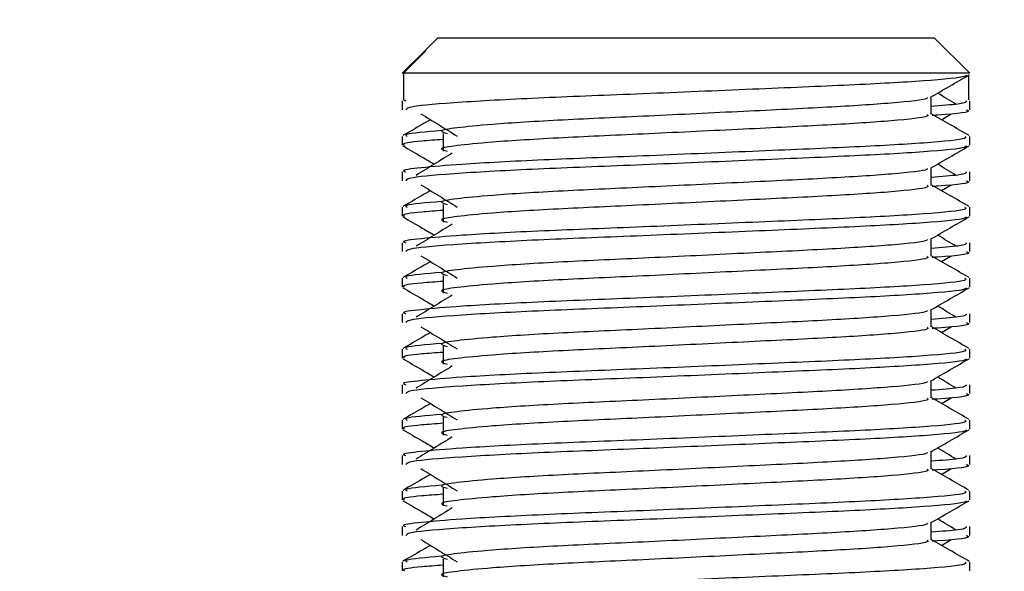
# Model space of a CAD drawing. Header units: millimetres. Extents: x 0 to 420, y 0 to 297.
# Tile 74 of 81: x 325.61 to 328.51, y 185.06 to 186.68. Entities that reach past the tile are written whole.
import ezdxf

# ---------------------------------------------------------------- set-up
doc = ezdxf.new("R2010")
doc.units = ezdxf.units.MM
doc.layers.add('QUOTE', color=174, linetype='Continuous')
doc.styles.add('SLDTEXTSTYLE3', font='TXT', dxfattribs={"width": 0.75})
doc.dimstyles.new('SLDDIMSTYLE0', dxfattribs={"dimtxt": 3, "dimasz": 3, "dimexe": 0, "dimexo": 0.0625, "dimgap": 0.75, "dimtad": 1, "dimlfac": 9.583032, "dimrnd": 1e-09, "dimzin": 12, "dimdsep": 46, "dimtxsty": 'SLDTEXTSTYLE3', "dimsah": 1, "dimcen": 0.09, "dimadec": 0, "dimazin": 3, "dimtfac": 1, "dimtdec": 3, "dimtofl": 0, "dimtmove": 0, "dimatfit": 3, "dimfxl": 0, "dimfrac": 2, "dimtolj": 1, "dimtzin": 12, "dimarcsym": 0})

# ---------------------------------------------------------------- blocks, each defined once
blk = doc.blocks.new('_D_2')
at = {"layer": 'QUOTE'}
for p, q in [((322.7898, 261.1457), (348.4196, 261.1457)), ((346.4196, 166.2801), (346.4196, 261.1457)), ((335.7879, 166.2801), (348.4196, 166.2801))]:
    blk.add_line(p, q, dxfattribs=at)
for points in [[(346.4196, 261.1457), (345.9196, 258.1457), (346.9196, 258.1457)], [(346.4196, 166.2801), (346.9196, 169.2801), (345.9196, 169.2801)]]:
    blk.add_solid(points, dxfattribs=at)
at = {"layer": 'QUOTE', "insert": (342.5524, 208.7254), "char_height": 3, "attachment_point": 1, "rotation": 90, "style": 'SLDTEXTSTYLE3'}
blk.add_mtext('909,1', dxfattribs=at)

msp = doc.modelspace()

# ---------------------------------------------------------------- linework, layer by layer
at = {"color": 7, "linetype": 'Continuous', "lineweight": 25}
for p, q in [((326.8421, 186.6286), (326.8022, 186.5887)), ((326.8421, 186.6286), (327.6359, 186.6286)), ((327.6359, 186.6286), (328.303, 186.6286)), ((328.4074, 186.5243), (328.303, 186.6286)), ((326.8022, 186.5887), (326.7378, 186.5243)), ((326.7409, 186.5243), (326.8068, 186.5904)), ((326.8023, 186.5887), (326.8068, 186.5904)), ((326.7409, 186.5243), (326.7378, 186.5243)), ((326.7397, 186.5194), (326.7409, 186.5187)), ((326.7409, 186.5243), (326.7409, 186.446)), ((328.4074, 186.5243), (326.7409, 186.5243)), ((328.4042, 186.5187), (328.4042, 186.446)), ((326.7378, 186.4432), (326.7378, 186.4172)), ((326.7409, 186.446), (326.7482, 186.4432)), ((328.2944, 186.4042), (328.2944, 186.4551)), ((328.4074, 186.4172), (328.4074, 186.4432)), ((328.3245, 186.3879), (328.3524, 186.405)), ((326.8579, 186.3474), (326.8579, 186.2952)), ((326.7378, 186.3388), (326.7378, 186.3128)), ((328.4074, 186.3128), (328.4074, 186.3388)), ((326.7378, 186.2345), (326.7378, 186.2085)), ((328.2944, 186.1955), (328.2944, 186.2464)), ((328.4074, 186.2085), (328.4074, 186.2345)), ((328.3245, 186.1792), (328.3524, 186.1963)), ((326.8579, 186.1387), (326.8579, 186.0865)), ((326.7378, 186.1301), (326.7378, 186.1041)), ((328.4074, 186.1041), (328.4074, 186.1301)), ((326.7378, 186.0258), (326.7378, 185.9998)), ((328.2944, 185.9868), (328.2944, 186.0377)), ((328.4074, 185.9998), (328.4074, 186.0258)), ((328.3245, 185.9705), (328.3524, 185.9876)), ((326.7378, 185.9214), (326.7378, 185.8954)), ((326.8579, 185.93), (326.8579, 185.8778)), ((328.4074, 185.8954), (328.4074, 185.9214)), ((328.2944, 185.7781), (328.2944, 185.829)), ((326.7378, 185.8171), (326.7378, 185.7911)), ((328.4074, 185.7911), (328.4074, 185.8171)), ((328.3245, 185.7618), (328.3524, 185.7789)), ((326.7378, 185.7127), (326.7378, 185.6867)), ((326.8579, 185.7213), (326.8579, 185.6691)), ((328.4074, 185.6867), (328.4074, 185.7127)), ((328.2944, 185.5694), (328.2944, 185.6203)), ((326.7378, 185.6084), (326.7378, 185.5824)), ((328.4074, 185.5824), (328.4074, 185.6084)), ((328.3245, 185.5531), (328.3524, 185.5702)), ((326.7378, 185.504), (326.7378, 185.478)), ((326.8579, 185.5126), (326.8579, 185.4604)), ((328.4074, 185.478), (328.4074, 185.504)), ((326.7378, 185.3997), (326.7378, 185.3737)), ((328.2944, 185.3607), (328.2944, 185.4116)), ((328.4074, 185.3737), (328.4074, 185.3997)), ((328.3245, 185.3444), (328.3524, 185.3615)), ((326.8579, 185.3039), (326.8579, 185.2517)), ((326.7378, 185.2953), (326.7378, 185.2693)), ((328.4074, 185.2693), (328.4074, 185.2953)), ((326.7378, 185.191), (326.7378, 185.1649)), ((328.2944, 185.152), (328.2944, 185.2029)), ((328.4074, 185.1649), (328.4074, 185.191)), ((328.3245, 185.1357), (328.3524, 185.1528)), ((326.8579, 185.0952), (326.8579, 185.043)), ((326.7378, 185.0866), (326.7378, 185.0606)), ((328.4074, 185.0606), (328.4074, 185.0866))]:
    msp.add_line(p, q, dxfattribs=at)
for points, knots in [([(328.3974, 186.5192), (328.3968, 186.5179), (328.3941, 186.5125), (328.2862, 186.5017), (328.0656, 186.4896), (327.7695, 186.4774), (327.4474, 186.4636), (327.1412, 186.4521), (326.9003, 186.4392), (326.755, 186.4269), (326.7505, 186.42), (326.7486, 186.4172)], [0, 0, 0, 0, 0.0399117, 0.1661575, 0.2890582, 0.4118359, 0.5381002, 0.6595169, 0.7839817, 0.9096926, 1, 1, 1, 1]), ([(328.2922, 186.4538), (328.311, 186.4648), (328.3488, 186.4866), (328.3865, 186.5085), (328.4054, 186.5194)], [0, 0, 0, 0, 0.499936, 1, 1, 1, 1]), ([(328.3669, 186.4329), (328.3491, 186.4438), (328.3312, 186.4548), (328.3132, 186.4658), (328.313, 186.4659)], [0, 0, 0, 0, 0.989832, 1, 1, 1, 1]), ([(328.2816, 186.4537), (328.2825, 186.4525), (328.2863, 186.4472), (328.188, 186.4365), (327.9993, 186.4243), (327.7428, 186.4122), (327.4642, 186.3984), (327.2003, 186.3869), (327.0054, 186.375), (326.893, 186.3637), (326.8405, 186.3554), (326.861, 186.3497), (326.8701, 186.3472)], [0, 0, 0, 0, 0.035107, 0.156135, 0.273953, 0.391653, 0.512699, 0.629093, 0.748412, 0.840135, 0.92875, 1, 1, 1, 1]), ([(328.3969, 186.4432), (328.3974, 186.4401), (328.3982, 186.4348), (328.3246, 186.4291), (328.2944, 186.4267)], [0, 0, 0, 0, 0.590683, 1, 1, 1, 1]), ([(326.7927, 186.405), (326.8105, 186.3941), (326.8461, 186.3723), (326.8816, 186.3505), (326.8993, 186.3397)], [0, 0, 0, 0, 0.500011, 1, 1, 1, 1]), ([(328.2819, 186.4041), (328.2842, 186.4021), (328.2911, 186.396), (328.1895, 186.3843), (327.999, 186.3722), (327.7429, 186.36), (327.4642, 186.3462), (327.2004, 186.3347), (327.0054, 186.3229), (326.893, 186.3115), (326.8406, 186.3032), (326.861, 186.2976), (326.8701, 186.2951)], [0, 0, 0, 0, 0.059132, 0.177163, 0.292064, 0.406849, 0.524898, 0.638409, 0.754774, 0.844226, 0.930647, 1, 1, 1, 1]), ([(328.4058, 186.3409), (328.3869, 186.3518), (328.3498, 186.3733), (328.3127, 186.3948), (328.2944, 186.4053)], [0, 0, 0, 0, 0.508368, 1, 1, 1, 1]), ([(328.3966, 186.4172), (328.3996, 186.4162), (328.4152, 186.4112), (328.375, 186.405), (328.3021, 186.4003), (328.2967, 186.3999)], [0, 0, 0, 0, 0.18373, 0.938556, 1, 1, 1, 1]), ([(326.8206, 186.3879), (326.8124, 186.3832), (326.7853, 186.3675), (326.7582, 186.3518), (326.7393, 186.3409)], [0, 0, 0, 0, 0.3033381, 1, 1, 1, 1]), ([(326.8533, 186.3559), (326.8081, 186.352), (326.7387, 186.3461), (326.7487, 186.3407), (326.7522, 186.3388)], [0, 0, 0, 0, 0.651043, 1, 1, 1, 1]), ([(328.3929, 186.3388), (328.3955, 186.3368), (328.4034, 186.3308), (328.286, 186.3191), (328.0657, 186.3069), (327.7695, 186.2948), (327.4471, 186.281), (327.1423, 186.2695), (326.9158, 186.2576), (326.7889, 186.2463), (326.7309, 186.2395), (326.7449, 186.2354), (326.7482, 186.2345)], [0, 0, 0, 0, 0.061077, 0.184512, 0.304677, 0.424721, 0.548174, 0.666888, 0.788581, 0.882129, 0.97251, 1, 1, 1, 1]), ([(326.8579, 186.3296), (326.8357, 186.328), (326.7675, 186.323), (326.735, 186.3177), (326.7429, 186.3137), (326.7447, 186.3128)], [0, 0, 0, 0, 0.270543, 0.831179, 1, 1, 1, 1]), ([(326.7397, 186.3107), (326.7586, 186.2997), (326.7894, 186.2819), (326.8202, 186.2641), (326.8321, 186.2572)], [0, 0, 0, 0, 0.61317, 1, 1, 1, 1]), ([(328.3974, 186.3105), (328.3968, 186.3092), (328.3941, 186.3038), (328.2862, 186.293), (328.0656, 186.2809), (327.7695, 186.2687), (327.4474, 186.2549), (327.1412, 186.2434), (326.9003, 186.2305), (326.755, 186.2182), (326.7505, 186.2113), (326.7486, 186.2085)], [0, 0, 0, 0, 0.039912, 0.166158, 0.289058, 0.411836, 0.5381, 0.659517, 0.783982, 0.909693, 1, 1, 1, 1]), ([(326.8849, 186.2896), (326.8671, 186.2787), (326.8315, 186.2569), (326.796, 186.2351), (326.7783, 186.2242)], [0, 0, 0, 0, 0.49999, 1, 1, 1, 1]), ([(328.2922, 186.2451), (328.311, 186.256), (328.3488, 186.2779), (328.3865, 186.2997), (328.4054, 186.3107)], [0, 0, 0, 0, 0.499936, 1, 1, 1, 1]), ([(328.3669, 186.2242), (328.3491, 186.2351), (328.3312, 186.2461), (328.3132, 186.2571), (328.313, 186.2572)], [0, 0, 0, 0, 0.989832, 1, 1, 1, 1]), ([(328.2816, 186.245), (328.2825, 186.2438), (328.2863, 186.2385), (328.188, 186.2278), (327.9993, 186.2156), (327.7428, 186.2035), (327.4642, 186.1897), (327.2003, 186.1782), (327.0054, 186.1663), (326.893, 186.155), (326.8405, 186.1467), (326.861, 186.141), (326.8701, 186.1385)], [0, 0, 0, 0, 0.035107, 0.156135, 0.273953, 0.391653, 0.512699, 0.629093, 0.748412, 0.840135, 0.92875, 1, 1, 1, 1]), ([(328.3969, 186.2345), (328.3974, 186.2314), (328.3982, 186.2261), (328.3246, 186.2204), (328.2944, 186.218)], [0, 0, 0, 0, 0.590683, 1, 1, 1, 1]), ([(326.7927, 186.1963), (326.8105, 186.1854), (326.8461, 186.1636), (326.8816, 186.1418), (326.8993, 186.131)], [0, 0, 0, 0, 0.500011, 1, 1, 1, 1]), ([(328.2819, 186.1954), (328.2842, 186.1934), (328.2911, 186.1873), (328.1895, 186.1756), (327.999, 186.1635), (327.7429, 186.1513), (327.4642, 186.1375), (327.2004, 186.126), (327.0054, 186.1142), (326.893, 186.1028), (326.8406, 186.0945), (326.861, 186.0889), (326.8701, 186.0864)], [0, 0, 0, 0, 0.059132, 0.1771634, 0.2920638, 0.4068492, 0.5248979, 0.6384095, 0.7547738, 0.8442256, 0.9306466, 1, 1, 1, 1]), ([(328.4058, 186.1322), (328.3869, 186.1431), (328.3498, 186.1646), (328.3127, 186.1861), (328.2944, 186.1966)], [0, 0, 0, 0, 0.508368, 1, 1, 1, 1]), ([(328.3966, 186.2085), (328.3996, 186.2075), (328.4152, 186.2025), (328.375, 186.1963), (328.3021, 186.1916), (328.2967, 186.1912)], [0, 0, 0, 0, 0.18373, 0.938556, 1, 1, 1, 1]), ([(326.8206, 186.1792), (326.8124, 186.1745), (326.7853, 186.1588), (326.7582, 186.1431), (326.7393, 186.1322)], [0, 0, 0, 0, 0.303338, 1, 1, 1, 1]), ([(326.8533, 186.1472), (326.8081, 186.1433), (326.7387, 186.1374), (326.7487, 186.132), (326.7522, 186.1301)], [0, 0, 0, 0, 0.651043, 1, 1, 1, 1]), ([(328.3929, 186.1301), (328.3955, 186.1281), (328.4034, 186.1221), (328.286, 186.1104), (328.0657, 186.0982), (327.7695, 186.0861), (327.4471, 186.0723), (327.1423, 186.0608), (326.9158, 186.0489), (326.7889, 186.0376), (326.7309, 186.0308), (326.7449, 186.0267), (326.7482, 186.0258)], [0, 0, 0, 0, 0.061077, 0.184512, 0.304677, 0.424721, 0.548174, 0.666888, 0.788581, 0.882129, 0.97251, 1, 1, 1, 1]), ([(326.8579, 186.1209), (326.8357, 186.1193), (326.7675, 186.1143), (326.735, 186.109), (326.7429, 186.105), (326.7447, 186.1041)], [0, 0, 0, 0, 0.270543, 0.831179, 1, 1, 1, 1]), ([(326.7397, 186.102), (326.7586, 186.091), (326.7894, 186.0732), (326.8202, 186.0554), (326.8321, 186.0485)], [0, 0, 0, 0, 0.61317, 1, 1, 1, 1]), ([(328.3974, 186.1018), (328.3968, 186.1005), (328.3941, 186.0951), (328.2862, 186.0843), (328.0656, 186.0722), (327.7695, 186.06), (327.4474, 186.0462), (327.1412, 186.0347), (326.9003, 186.0218), (326.755, 186.0095), (326.7505, 186.0026), (326.7486, 185.9998)], [0, 0, 0, 0, 0.0399117, 0.1661575, 0.2890582, 0.4118359, 0.5381002, 0.6595169, 0.7839817, 0.9096926, 1, 1, 1, 1]), ([(326.8849, 186.0809), (326.8671, 186.07), (326.8315, 186.0482), (326.796, 186.0264), (326.7783, 186.0155)], [0, 0, 0, 0, 0.49999, 1, 1, 1, 1]), ([(328.2922, 186.0364), (328.311, 186.0473), (328.3488, 186.0692), (328.3865, 186.091), (328.4054, 186.102)], [0, 0, 0, 0, 0.499936, 1, 1, 1, 1]), ([(328.2816, 186.0363), (328.2825, 186.0351), (328.2863, 186.0298), (328.188, 186.0191), (327.9993, 186.0069), (327.7428, 185.9948), (327.4642, 185.981), (327.2003, 185.9695), (327.0054, 185.9576), (326.893, 185.9463), (326.8405, 185.938), (326.861, 185.9323), (326.8701, 185.9298)], [0, 0, 0, 0, 0.035107, 0.156135, 0.273953, 0.391653, 0.512699, 0.629093, 0.748412, 0.840135, 0.92875, 1, 1, 1, 1]), ([(328.3969, 186.0258), (328.3974, 186.0227), (328.3982, 186.0174), (328.3246, 186.0116), (328.2944, 186.0093)], [0, 0, 0, 0, 0.590683, 1, 1, 1, 1]), ([(328.3669, 186.0155), (328.3491, 186.0264), (328.3312, 186.0374), (328.3132, 186.0484), (328.313, 186.0485)], [0, 0, 0, 0, 0.989832, 1, 1, 1, 1]), ([(328.3966, 185.9998), (328.3996, 185.9988), (328.4152, 185.9938), (328.375, 185.9876), (328.3021, 185.9829), (328.2967, 185.9825)], [0, 0, 0, 0, 0.18373, 0.938556, 1, 1, 1, 1]), ([(326.8206, 185.9705), (326.8124, 185.9657), (326.7853, 185.9501), (326.7582, 185.9344), (326.7393, 185.9235)], [0, 0, 0, 0, 0.3033381, 1, 1, 1, 1]), ([(326.7927, 185.9876), (326.8105, 185.9767), (326.8461, 185.9549), (326.8816, 185.9331), (326.8993, 185.9222)], [0, 0, 0, 0, 0.500011, 1, 1, 1, 1]), ([(328.2819, 185.9867), (328.2842, 185.9847), (328.2911, 185.9786), (328.1895, 185.9669), (327.999, 185.9548), (327.7429, 185.9426), (327.4642, 185.9288), (327.2004, 185.9173), (327.0054, 185.9054), (326.893, 185.8941), (326.8406, 185.8858), (326.861, 185.8802), (326.8701, 185.8777)], [0, 0, 0, 0, 0.059132, 0.177163, 0.292064, 0.406849, 0.524898, 0.638409, 0.754774, 0.844226, 0.930647, 1, 1, 1, 1]), ([(328.4058, 185.9235), (328.3869, 185.9344), (328.3498, 185.9559), (328.3127, 185.9774), (328.2944, 185.9879)], [0, 0, 0, 0, 0.508368, 1, 1, 1, 1]), ([(326.8533, 185.9385), (326.8081, 185.9346), (326.7387, 185.9287), (326.7487, 185.9233), (326.7522, 185.9214)], [0, 0, 0, 0, 0.651043, 1, 1, 1, 1]), ([(328.3929, 185.9214), (328.3955, 185.9194), (328.4034, 185.9134), (328.286, 185.9017), (328.0657, 185.8895), (327.7695, 185.8774), (327.4471, 185.8636), (327.1423, 185.8521), (326.9158, 185.8402), (326.7889, 185.8289), (326.7309, 185.8221), (326.7449, 185.818), (326.7482, 185.8171)], [0, 0, 0, 0, 0.061077, 0.184512, 0.304677, 0.424721, 0.548174, 0.666888, 0.788581, 0.882129, 0.97251, 1, 1, 1, 1]), ([(326.8579, 185.9122), (326.8357, 185.9106), (326.7675, 185.9056), (326.735, 185.9003), (326.7429, 185.8963), (326.7447, 185.8954)], [0, 0, 0, 0, 0.270543, 0.831179, 1, 1, 1, 1]), ([(326.7397, 185.8933), (326.7586, 185.8823), (326.7894, 185.8645), (326.8202, 185.8467), (326.8321, 185.8398)], [0, 0, 0, 0, 0.61317, 1, 1, 1, 1]), ([(328.3974, 185.8931), (328.3968, 185.8918), (328.3941, 185.8864), (328.2862, 185.8756), (328.0656, 185.8635), (327.7695, 185.8513), (327.4474, 185.8375), (327.1412, 185.826), (326.9003, 185.8131), (326.755, 185.8008), (326.7505, 185.7939), (326.7486, 185.7911)], [0, 0, 0, 0, 0.039912, 0.166158, 0.289058, 0.411836, 0.5381, 0.659517, 0.783982, 0.909693, 1, 1, 1, 1]), ([(328.2922, 185.8277), (328.311, 185.8386), (328.3488, 185.8605), (328.3865, 185.8823), (328.4054, 185.8933)], [0, 0, 0, 0, 0.499936, 1, 1, 1, 1]), ([(326.8849, 185.8722), (326.8671, 185.8613), (326.8315, 185.8395), (326.796, 185.8177), (326.7783, 185.8068)], [0, 0, 0, 0, 0.49999, 1, 1, 1, 1]), ([(328.2816, 185.8276), (328.2825, 185.8264), (328.2863, 185.8211), (328.188, 185.8104), (327.9993, 185.7982), (327.7428, 185.7861), (327.4642, 185.7723), (327.2003, 185.7608), (327.0054, 185.7489), (326.893, 185.7376), (326.8405, 185.7293), (326.861, 185.7236), (326.8701, 185.7211)], [0, 0, 0, 0, 0.035107, 0.156135, 0.273953, 0.391653, 0.512699, 0.629093, 0.748412, 0.840135, 0.92875, 1, 1, 1, 1]), ([(328.3669, 185.8068), (328.3491, 185.8177), (328.3312, 185.8287), (328.3132, 185.8397), (328.313, 185.8398)], [0, 0, 0, 0, 0.9898318, 1, 1, 1, 1]), ([(328.3969, 185.8171), (328.3974, 185.814), (328.3982, 185.8087), (328.3246, 185.8029), (328.2944, 185.8006)], [0, 0, 0, 0, 0.590683, 1, 1, 1, 1]), ([(328.3966, 185.7911), (328.3996, 185.7901), (328.4152, 185.7851), (328.375, 185.7789), (328.3021, 185.7742), (328.2967, 185.7738)], [0, 0, 0, 0, 0.18373, 0.938556, 1, 1, 1, 1]), ([(326.8206, 185.7618), (326.8124, 185.757), (326.7853, 185.7414), (326.7582, 185.7257), (326.7393, 185.7148)], [0, 0, 0, 0, 0.303338, 1, 1, 1, 1]), ([(326.7927, 185.7789), (326.8105, 185.768), (326.8461, 185.7462), (326.8816, 185.7244), (326.8993, 185.7135)], [0, 0, 0, 0, 0.500011, 1, 1, 1, 1]), ([(328.2819, 185.778), (328.2842, 185.776), (328.2911, 185.7699), (328.1895, 185.7582), (327.999, 185.7461), (327.7429, 185.7339), (327.4642, 185.7201), (327.2004, 185.7086), (327.0054, 185.6967), (326.893, 185.6854), (326.8406, 185.6771), (326.861, 185.6715), (326.8701, 185.669)], [0, 0, 0, 0, 0.059132, 0.177163, 0.292064, 0.406849, 0.524898, 0.638409, 0.754774, 0.844226, 0.930647, 1, 1, 1, 1]), ([(328.4058, 185.7148), (328.3869, 185.7257), (328.3498, 185.7472), (328.3127, 185.7687), (328.2944, 185.7792)], [0, 0, 0, 0, 0.508368, 1, 1, 1, 1]), ([(328.3929, 185.7127), (328.3955, 185.7107), (328.4034, 185.7046), (328.286, 185.693), (328.0657, 185.6808), (327.7695, 185.6687), (327.4471, 185.6549), (327.1423, 185.6434), (326.9158, 185.6315), (326.7889, 185.6202), (326.7309, 185.6134), (326.7449, 185.6093), (326.7482, 185.6084)], [0, 0, 0, 0, 0.061077, 0.184512, 0.304677, 0.424721, 0.548174, 0.666888, 0.788581, 0.882129, 0.97251, 1, 1, 1, 1]), ([(326.8579, 185.7035), (326.8357, 185.7019), (326.7675, 185.6969), (326.735, 185.6916), (326.7429, 185.6876), (326.7447, 185.6867)], [0, 0, 0, 0, 0.270543, 0.831179, 1, 1, 1, 1]), ([(326.8533, 185.7298), (326.8081, 185.7259), (326.7387, 185.72), (326.7487, 185.7146), (326.7522, 185.7127)], [0, 0, 0, 0, 0.651043, 1, 1, 1, 1]), ([(326.7397, 185.6846), (326.7586, 185.6736), (326.7894, 185.6558), (326.8202, 185.638), (326.8321, 185.6311)], [0, 0, 0, 0, 0.61317, 1, 1, 1, 1]), ([(328.3974, 185.6844), (328.3968, 185.6831), (328.3941, 185.6777), (328.2862, 185.6669), (328.0656, 185.6548), (327.7695, 185.6426), (327.4474, 185.6288), (327.1412, 185.6173), (326.9003, 185.6044), (326.755, 185.5921), (326.7505, 185.5852), (326.7486, 185.5824)], [0, 0, 0, 0, 0.039912, 0.166158, 0.289058, 0.411836, 0.5381, 0.659517, 0.783982, 0.909693, 1, 1, 1, 1]), ([(328.2922, 185.619), (328.311, 185.6299), (328.3488, 185.6518), (328.3865, 185.6736), (328.4054, 185.6846)], [0, 0, 0, 0, 0.499936, 1, 1, 1, 1]), ([(326.8849, 185.6635), (326.8671, 185.6526), (326.8315, 185.6308), (326.796, 185.609), (326.7783, 185.5981)], [0, 0, 0, 0, 0.49999, 1, 1, 1, 1]), ([(328.2816, 185.6189), (328.2825, 185.6177), (328.2863, 185.6124), (328.188, 185.6017), (327.9993, 185.5895), (327.7428, 185.5774), (327.4642, 185.5636), (327.2003, 185.5521), (327.0054, 185.5402), (326.893, 185.5289), (326.8405, 185.5206), (326.861, 185.5149), (326.8701, 185.5124)], [0, 0, 0, 0, 0.035107, 0.156135, 0.273953, 0.391653, 0.512699, 0.629093, 0.748412, 0.840135, 0.92875, 1, 1, 1, 1]), ([(328.3669, 185.5981), (328.3491, 185.609), (328.3312, 185.62), (328.3132, 185.631), (328.313, 185.6311)], [0, 0, 0, 0, 0.989832, 1, 1, 1, 1]), ([(328.3969, 185.6084), (328.3974, 185.6053), (328.3982, 185.6), (328.3246, 185.5942), (328.2944, 185.5919)], [0, 0, 0, 0, 0.590683, 1, 1, 1, 1]), ([(326.7927, 185.5702), (326.8105, 185.5593), (326.8461, 185.5375), (326.8816, 185.5157), (326.8993, 185.5048)], [0, 0, 0, 0, 0.500011, 1, 1, 1, 1]), ([(328.2819, 185.5693), (328.2842, 185.5673), (328.2911, 185.5612), (328.1895, 185.5495), (327.999, 185.5374), (327.7429, 185.5252), (327.4642, 185.5114), (327.2004, 185.4999), (327.0054, 185.488), (326.893, 185.4767), (326.8406, 185.4684), (326.861, 185.4628), (326.8701, 185.4603)], [0, 0, 0, 0, 0.059132, 0.177163, 0.292064, 0.406849, 0.524898, 0.638409, 0.754774, 0.844226, 0.930647, 1, 1, 1, 1]), ([(328.4058, 185.5061), (328.3869, 185.517), (328.3498, 185.5385), (328.3127, 185.56), (328.2944, 185.5705)], [0, 0, 0, 0, 0.508368, 1, 1, 1, 1]), ([(328.3966, 185.5824), (328.3996, 185.5814), (328.4152, 185.5764), (328.375, 185.5702), (328.3021, 185.5655), (328.2967, 185.5651)], [0, 0, 0, 0, 0.18373, 0.938556, 1, 1, 1, 1]), ([(326.8206, 185.5531), (326.8124, 185.5483), (326.7853, 185.5327), (326.7582, 185.517), (326.7393, 185.5061)], [0, 0, 0, 0, 0.303338, 1, 1, 1, 1]), ([(328.3929, 185.504), (328.3955, 185.502), (328.4034, 185.4959), (328.286, 185.4843), (328.0657, 185.4721), (327.7695, 185.46), (327.4471, 185.4462), (327.1423, 185.4347), (326.9158, 185.4228), (326.7889, 185.4115), (326.7309, 185.4047), (326.7449, 185.4006), (326.7482, 185.3997)], [0, 0, 0, 0, 0.061077, 0.184512, 0.304677, 0.424721, 0.548174, 0.666888, 0.788581, 0.882129, 0.97251, 1, 1, 1, 1]), ([(326.8533, 185.5211), (326.8081, 185.5172), (326.7387, 185.5113), (326.7487, 185.5059), (326.7522, 185.504)], [0, 0, 0, 0, 0.651043, 1, 1, 1, 1]), ([(326.7397, 185.4759), (326.7586, 185.4649), (326.7894, 185.4471), (326.8202, 185.4293), (326.8321, 185.4224)], [0, 0, 0, 0, 0.61317, 1, 1, 1, 1]), ([(326.8579, 185.4948), (326.8357, 185.4932), (326.7675, 185.4882), (326.735, 185.4829), (326.7429, 185.4789), (326.7447, 185.478)], [0, 0, 0, 0, 0.270543, 0.831179, 1, 1, 1, 1]), ([(328.3974, 185.4757), (328.3968, 185.4744), (328.3941, 185.469), (328.2862, 185.4582), (328.0656, 185.4461), (327.7695, 185.4339), (327.4474, 185.4201), (327.1412, 185.4086), (326.9003, 185.3957), (326.755, 185.3834), (326.7505, 185.3765), (326.7486, 185.3737)], [0, 0, 0, 0, 0.039912, 0.166158, 0.289058, 0.411836, 0.5381, 0.659517, 0.783982, 0.909693, 1, 1, 1, 1]), ([(328.2922, 185.4103), (328.311, 185.4212), (328.3488, 185.4431), (328.3865, 185.4649), (328.4054, 185.4759)], [0, 0, 0, 0, 0.499936, 1, 1, 1, 1]), ([(326.8849, 185.4547), (326.8671, 185.4439), (326.8315, 185.4221), (326.796, 185.4003), (326.7783, 185.3894)], [0, 0, 0, 0, 0.49999, 1, 1, 1, 1]), ([(328.3669, 185.3894), (328.3491, 185.4003), (328.3312, 185.4113), (328.3132, 185.4223), (328.313, 185.4224)], [0, 0, 0, 0, 0.9898318, 1, 1, 1, 1]), ([(328.2816, 185.4102), (328.2825, 185.409), (328.2863, 185.4037), (328.188, 185.393), (327.9993, 185.3808), (327.7428, 185.3687), (327.4642, 185.3549), (327.2003, 185.3434), (327.0054, 185.3315), (326.893, 185.3202), (326.8405, 185.3119), (326.861, 185.3062), (326.8701, 185.3037)], [0, 0, 0, 0, 0.035107, 0.156135, 0.273953, 0.391653, 0.512699, 0.629093, 0.748412, 0.840135, 0.92875, 1, 1, 1, 1]), ([(328.3969, 185.3997), (328.3974, 185.3965), (328.3982, 185.3913), (328.3246, 185.3855), (328.2944, 185.3832)], [0, 0, 0, 0, 0.590683, 1, 1, 1, 1]), ([(326.7927, 185.3615), (326.8105, 185.3506), (326.8461, 185.3288), (326.8816, 185.307), (326.8993, 185.2961)], [0, 0, 0, 0, 0.500011, 1, 1, 1, 1]), ([(328.2819, 185.3606), (328.2842, 185.3586), (328.2911, 185.3525), (328.1895, 185.3408), (327.999, 185.3287), (327.7429, 185.3165), (327.4642, 185.3027), (327.2004, 185.2912), (327.0054, 185.2793), (326.893, 185.268), (326.8406, 185.2597), (326.861, 185.2541), (326.8701, 185.2516)], [0, 0, 0, 0, 0.059132, 0.177163, 0.292064, 0.406849, 0.524898, 0.638409, 0.754774, 0.844226, 0.930647, 1, 1, 1, 1]), ([(328.4058, 185.2974), (328.3869, 185.3083), (328.3498, 185.3298), (328.3127, 185.3513), (328.2944, 185.3618)], [0, 0, 0, 0, 0.5083681, 1, 1, 1, 1]), ([(328.3966, 185.3737), (328.3996, 185.3727), (328.4152, 185.3677), (328.375, 185.3615), (328.3021, 185.3568), (328.2967, 185.3564)], [0, 0, 0, 0, 0.18373, 0.938556, 1, 1, 1, 1]), ([(326.8206, 185.3444), (326.8124, 185.3396), (326.7853, 185.324), (326.7582, 185.3083), (326.7393, 185.2974)], [0, 0, 0, 0, 0.303338, 1, 1, 1, 1]), ([(326.8533, 185.3124), (326.8081, 185.3085), (326.7387, 185.3026), (326.7487, 185.2972), (326.7522, 185.2953)], [0, 0, 0, 0, 0.651043, 1, 1, 1, 1]), ([(328.3929, 185.2953), (328.3955, 185.2933), (328.4034, 185.2872), (328.286, 185.2756), (328.0657, 185.2634), (327.7695, 185.2513), (327.4471, 185.2375), (327.1423, 185.226), (326.9158, 185.2141), (326.7889, 185.2028), (326.7309, 185.196), (326.7449, 185.1919), (326.7482, 185.191)], [0, 0, 0, 0, 0.061077, 0.184512, 0.304677, 0.424721, 0.548174, 0.666888, 0.788581, 0.882129, 0.97251, 1, 1, 1, 1]), ([(326.8579, 185.2861), (326.8357, 185.2845), (326.7675, 185.2795), (326.735, 185.2742), (326.7429, 185.2702), (326.7447, 185.2693)], [0, 0, 0, 0, 0.270543, 0.831179, 1, 1, 1, 1]), ([(326.7397, 185.2672), (326.7586, 185.2562), (326.7894, 185.2384), (326.8202, 185.2206), (326.8321, 185.2137)], [0, 0, 0, 0, 0.61317, 1, 1, 1, 1]), ([(328.3974, 185.267), (328.3968, 185.2657), (328.3941, 185.2603), (328.2862, 185.2495), (328.0656, 185.2373), (327.7695, 185.2252), (327.4474, 185.2114), (327.1412, 185.1999), (326.9003, 185.187), (326.755, 185.1747), (326.7505, 185.1678), (326.7486, 185.1649)], [0, 0, 0, 0, 0.0399117, 0.1661575, 0.2890582, 0.4118359, 0.5381002, 0.6595169, 0.7839817, 0.9096926, 1, 1, 1, 1]), ([(326.8849, 185.246), (326.8671, 185.2352), (326.8315, 185.2134), (326.796, 185.1916), (326.7783, 185.1807)], [0, 0, 0, 0, 0.49999, 1, 1, 1, 1]), ([(328.2922, 185.2016), (328.311, 185.2125), (328.3488, 185.2344), (328.3865, 185.2562), (328.4054, 185.2672)], [0, 0, 0, 0, 0.499936, 1, 1, 1, 1]), ([(328.3669, 185.1807), (328.3491, 185.1916), (328.3312, 185.2026), (328.3132, 185.2136), (328.313, 185.2137)], [0, 0, 0, 0, 0.9898318, 1, 1, 1, 1]), ([(328.2816, 185.2014), (328.2825, 185.2003), (328.2863, 185.195), (328.188, 185.1843), (327.9993, 185.1721), (327.7428, 185.16), (327.4642, 185.1462), (327.2003, 185.1347), (327.0054, 185.1228), (326.893, 185.1115), (326.8405, 185.1032), (326.861, 185.0975), (326.8701, 185.095)], [0, 0, 0, 0, 0.035107, 0.156135, 0.273953, 0.391653, 0.512699, 0.629093, 0.748412, 0.840135, 0.92875, 1, 1, 1, 1]), ([(328.3969, 185.191), (328.3974, 185.1878), (328.3982, 185.1826), (328.3246, 185.1768), (328.2944, 185.1745)], [0, 0, 0, 0, 0.590683, 1, 1, 1, 1]), ([(326.7927, 185.1528), (326.8105, 185.1419), (326.8461, 185.1201), (326.8816, 185.0983), (326.8993, 185.0874)], [0, 0, 0, 0, 0.500011, 1, 1, 1, 1]), ([(328.4058, 185.0887), (328.3869, 185.0996), (328.3498, 185.1211), (328.3127, 185.1426), (328.2944, 185.1531)], [0, 0, 0, 0, 0.508368, 1, 1, 1, 1]), ([(328.3966, 185.1649), (328.3996, 185.164), (328.4152, 185.159), (328.375, 185.1527), (328.3021, 185.1481), (328.2967, 185.1477)], [0, 0, 0, 0, 0.18373, 0.938556, 1, 1, 1, 1]), ([(326.8206, 185.1357), (326.8124, 185.1309), (326.7853, 185.1153), (326.7582, 185.0996), (326.7393, 185.0887)], [0, 0, 0, 0, 0.3033381, 1, 1, 1, 1]), ([(328.2819, 185.1519), (328.2842, 185.1499), (328.2911, 185.1438), (328.1895, 185.1321), (327.999, 185.12), (327.7429, 185.1078), (327.4642, 185.094), (327.2004, 185.0825), (327.0054, 185.0706), (326.893, 185.0593), (326.8406, 185.051), (326.861, 185.0454), (326.8701, 185.0429)], [0, 0, 0, 0, 0.059132, 0.177163, 0.292064, 0.406849, 0.524898, 0.638409, 0.754774, 0.844226, 0.930647, 1, 1, 1, 1]), ([(326.8533, 185.1037), (326.8081, 185.0998), (326.7387, 185.0939), (326.7487, 185.0885), (326.7522, 185.0866)], [0, 0, 0, 0, 0.651043, 1, 1, 1, 1]), ([(328.3929, 185.0866), (328.3955, 185.0846), (328.4034, 185.0785), (328.286, 185.0669), (328.0657, 185.0547), (327.7695, 185.0426), (327.4471, 185.0288), (327.1423, 185.0173), (326.9158, 185.0054), (326.7889, 184.9941), (326.7309, 184.9873), (326.7449, 184.9832), (326.7482, 184.9823)], [0, 0, 0, 0, 0.061077, 0.184512, 0.304677, 0.424721, 0.548174, 0.666888, 0.788581, 0.882129, 0.97251, 1, 1, 1, 1]), ([(326.8579, 185.0774), (326.8357, 185.0758), (326.7675, 185.0708), (326.735, 185.0655), (326.7429, 185.0615), (326.7447, 185.0606)], [0, 0, 0, 0, 0.270543, 0.831179, 1, 1, 1, 1])]:
    msp.add_open_spline(points, degree=3, knots=knots, dxfattribs=at)

# ---------------------------------------------------------------- dimensions: what is measured, and where the dimension line sits
at = {"layer": 'QUOTE'}
dim = msp.add_linear_dim(base=(346.4196, 261.1457), p1=(333.7879, 166.2801), p2=(320.7898, 261.1457), angle=90, dimstyle='SLDDIMSTYLE0', dxfattribs=at)
dim.commit()
dim.dimension.update_dxf_attribs({"geometry": '_D_2', "text_midpoint": (346.4196, 213.7129), "dimtype": 160})

doc.saveas('drawing.dxf')
